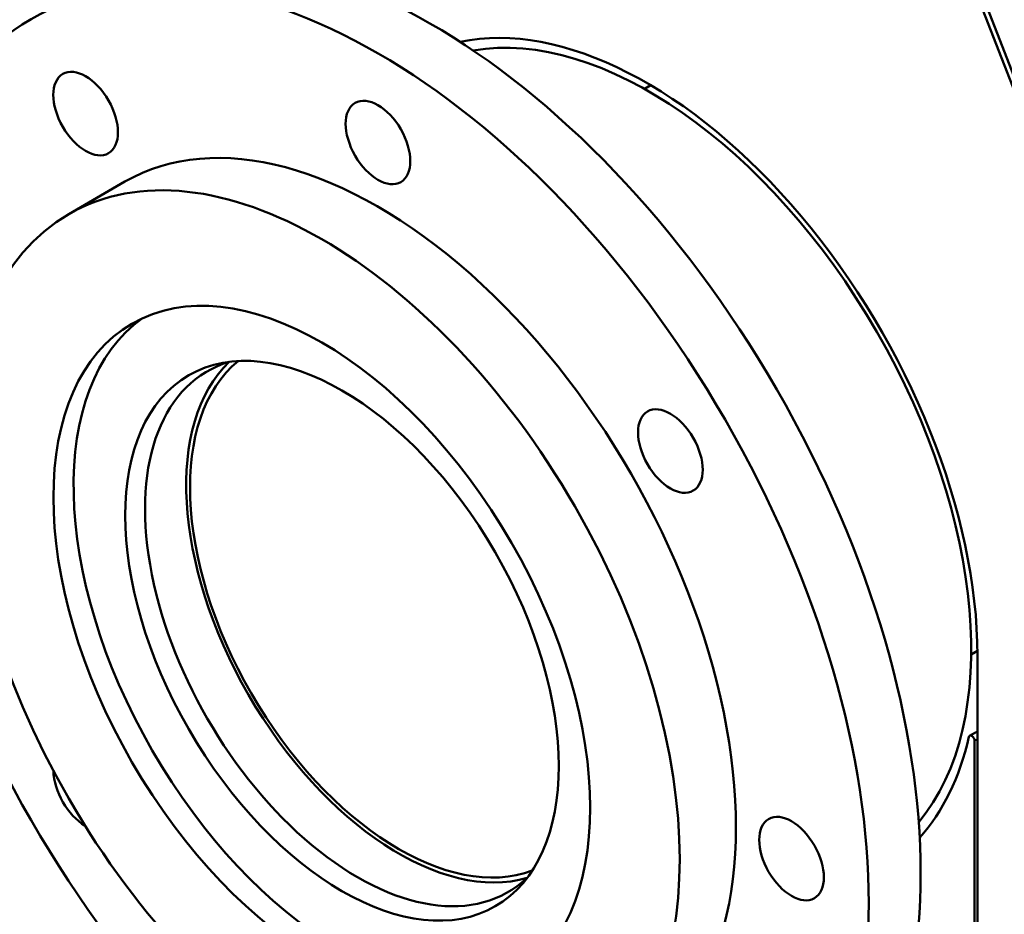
# Model space of a CAD drawing. Header units: millimetres. Extents: x 90 to 4407, y 90 to 14716.
# Tile 6 of 32: x 462 to 703, y 665 to 885. Entities that reach past the tile are written whole.
import ezdxf

# ---------------------------------------------------------------- set-up
doc = ezdxf.new("R2010")
doc.units = ezdxf.units.MM
doc.header["$LTSCALE"] = 15
doc.layers.add('Etroit visible (ISO)', color=7, linetype='Continuous', lineweight=35)
doc.layers.add('Visible (ISO)', color=7, linetype='Continuous', lineweight=50)

msp = doc.modelspace()

# ---------------------------------------------------------------- linework, layer by layer
at = {"layer": 'Etroit visible (ISO)'}
msp.add_line((695.74, 707.93), (696.45, 708.34), dxfattribs=at)
at = {"layer": 'Visible (ISO)'}
for p, q in [((823.8, 562.27), (638.18, 1040.67)), ((825.02, 562.38), (639.41, 1040.78)), ((614.88, 867.65), (616.44, 868.55)), ((487.58, 844.95), (473.79, 836.99)), ((694.89, 729.09), (696.44, 729.99)), ((696.45, 728.88), (696.45, 560.27)), ((694.53, 709.21), (695.95, 710.02)), ((695.74, 707.93), (695.74, 560.68))]:
    msp.add_line(p, q, dxfattribs=at)
for centre, major_axis, ratio, start_param, end_param in [((562.31, 744.92), (-85.01, 147.22), 0.577389, 3.141593, 6.283185), ((615.48, 775.62), (-57.25, 99.16), 0.57735, 3.926991, 6.098175), ((616.05, 775.95), (55.76, -96.56), 0.577389, 0.206682, 2.93491), ((549.59, 737.57), (62.01, -107.38), 0.577389, 0, 3.141593), ((540.75, 732.47), (46.5, -80.54), 0.577389, 3.194836, 6.229942), ((554.68, 740.51), (36.18, -62.65), 0.577389, 3.233684, 6.191093), ((544.59, 734.69), (36.84, -63.8), 0.577389, 3.006347, 6.418431), ((554.68, 740.51), (36.84, -63.8), 0.577389, 3.279453, 6.145325), ((695.03, 708.34), (-0.5, 0.866), 0.57735, 3.926991, 6.840166), ((696.45, 709.16), (-0.5, 0.866), 0.57735, 5.497787, 6.283185), ((615.48, 775.62), (57.25, -99.16), 0.57735, 0.185256, 0.556981), ((477.97, 696.19), (-5.6, 9.7), 0.577389, 0.806244, 2.335675)]:
    msp.add_ellipse(centre, major_axis=major_axis, ratio=ratio, start_param=start_param, end_param=end_param, dxfattribs=at)
for centre, major_axis in [((549.59, 737.57), (85.01, -147.22)), ((477.94, 861.62), (5.6, -9.7)), ((549.57, 854.54), (5.6, -9.7)), ((535.8, 729.61), (-62.01, 107.38)), ((535.8, 729.61), (-46.5, 80.54)), ((540.75, 732.47), (-37.55, 65.04)), ((621.2, 778.95), (5.6, -9.7)), ((650.89, 679.11), (-5.6, 9.7))]:
    msp.add_ellipse(centre, major_axis=major_axis, ratio=0.577389, dxfattribs=at)

doc.saveas('drawing.dxf')
